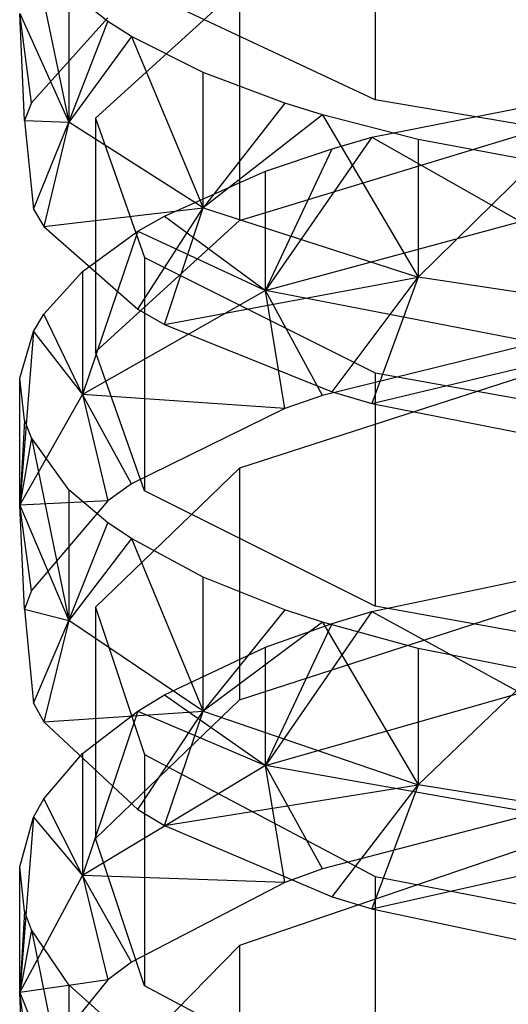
# Model space of a CAD drawing. Extents: x 0.1 to 26.5, y -19.1 to 0.
# Tile 229 of 256: x 12.963 to 13.149, y -7.628 to -7.252. Entities that reach past the tile are written whole.
import ezdxf

# ---------------------------------------------------------------- set-up
doc = ezdxf.new("R2010")
doc.units = 0
doc.header["$LTSCALE"] = 2.54
doc.layers.get('0').update_dxf_attribs({"linetype": 'CONTINUOUS'})

# ---------------------------------------------------------------- blocks, each defined once
blk = doc.blocks.new('7777_STL')
at = {"color": 0}
for p, q in [((13.09872, -7.19307, 16.76713), (13.09872, -7.28277, 16.73639)), ((13.09872, -7.19307, 16.76713), (13.09872, -7.28277, 16.73639)), ((12.96769, -7.22253, 16.56066), (12.98201, -7.29134, 16.59685)), ((12.96769, -7.22253, 16.56066), (12.98201, -7.29134, 16.59685)), ((13.04703, -7.23982, 16.29939), (12.99215, -7.28978, 16.43519)), ((13.04703, -7.23982, 16.29939), (12.99215, -7.28978, 16.43519)), ((13.04703, -7.23982, 16.29939), (13.04703, -7.32882, 16.26665)), ((13.04703, -7.23982, 16.29939), (13.04703, -7.32882, 16.26665)), ((12.99686, -7.25289, 16.64921), (12.98201, -7.24105, 16.61468)), ((12.98201, -7.24105, 16.61468), (12.98201, -7.29134, 16.59685)), ((12.98201, -7.24105, 16.61468), (12.98201, -7.29134, 16.59685)), ((12.99686, -7.25289, 16.64921), (12.98201, -7.24105, 16.61468)), ((13.09872, -7.28277, 16.73639), (13.01081, -7.24147, 16.61591)), ((13.09872, -7.28277, 16.73639), (13.01081, -7.24147, 16.61591)), ((12.96326, -7.24991, 16.48108), (12.98201, -7.29134, 16.59685)), ((12.96769, -7.28386, 16.41909), (12.96326, -7.24991, 16.48108)), ((12.96769, -7.28386, 16.41909), (12.96326, -7.24991, 16.48108)), ((12.96507, -7.2906, 16.43742), (12.96326, -7.24991, 16.48108)), ((12.96507, -7.2906, 16.43742), (12.96326, -7.24991, 16.48108)), ((12.96326, -7.24991, 16.48108), (12.98201, -7.29134, 16.59685)), ((12.99686, -7.25154, 16.33124), (12.96769, -7.28386, 16.41909)), ((12.99686, -7.25154, 16.33124), (12.96769, -7.28386, 16.41909)), ((12.98201, -7.29134, 16.59685), (12.99686, -7.25289, 16.64921)), ((12.98201, -7.29134, 16.59685), (12.99686, -7.25289, 16.64921)), ((13.0058, -7.25858, 16.66582), (12.99686, -7.25289, 16.64921)), ((13.0058, -7.25858, 16.66582), (12.99686, -7.25289, 16.64921)), ((13.0058, -7.25858, 16.66582), (12.98201, -7.29134, 16.59685)), ((13.0058, -7.25858, 16.66582), (12.98201, -7.29134, 16.59685)), ((13.03313, -7.27237, 16.70605), (13.0058, -7.25858, 16.66582)), ((13.0058, -7.25858, 16.66582), (13.03313, -7.32388, 16.68779)), ((13.0058, -7.25858, 16.66582), (13.03313, -7.32388, 16.68779)), ((13.03313, -7.27237, 16.70605), (13.0058, -7.25858, 16.66582)), ((13.03313, -7.32388, 16.68779), (13.03313, -7.27237, 16.70605)), ((13.06431, -7.28409, 16.74025), (13.03313, -7.27237, 16.70605)), ((13.03313, -7.32388, 16.68779), (13.03313, -7.27237, 16.70605)), ((13.06431, -7.28409, 16.74025), (13.03313, -7.27237, 16.70605)), ((13.09745, -7.29704, 16.18028), (13.18237, -7.28012, 16.13428)), ((13.09745, -7.29704, 16.18028), (13.18237, -7.28012, 16.13428)), ((12.96769, -7.28386, 16.41909), (12.96507, -7.2906, 16.43742)), ((12.96769, -7.28386, 16.41909), (12.96507, -7.2906, 16.43742)), ((13.06431, -7.28409, 16.74025), (13.03313, -7.32388, 16.68779)), ((13.06431, -7.28409, 16.74025), (13.03313, -7.32388, 16.68779)), ((13.07856, -7.28851, 16.75312), (13.06431, -7.28409, 16.74025)), ((13.07856, -7.28851, 16.75312), (13.06431, -7.28409, 16.74025)), ((13.23575, -7.30609, 16.80442), (13.09872, -7.28277, 16.73639)), ((13.23575, -7.30609, 16.80442), (13.09872, -7.28277, 16.73639)), ((13.07856, -7.28851, 16.75312), (13.03313, -7.32388, 16.68779)), ((13.07856, -7.28851, 16.75312), (13.03313, -7.32388, 16.68779)), ((13.1151, -7.29785, 16.7804), (13.07856, -7.28851, 16.75312)), ((13.07856, -7.28851, 16.75312), (13.1151, -7.35036, 16.76178)), ((13.07856, -7.28851, 16.75312), (13.1151, -7.35036, 16.76178)), ((13.1151, -7.29785, 16.7804), (13.07856, -7.28851, 16.75312)), ((12.96507, -7.2906, 16.43742), (12.98201, -7.29134, 16.59685)), ((12.96507, -7.2906, 16.43742), (12.98201, -7.29134, 16.59685)), ((12.96507, -7.2906, 16.43742), (12.96852, -7.32443, 16.52938)), ((12.96507, -7.2906, 16.43742), (12.96852, -7.32443, 16.52938)), ((12.96852, -7.32443, 16.52938), (12.98201, -7.29134, 16.59685)), ((12.96852, -7.32443, 16.52938), (12.98201, -7.29134, 16.59685)), ((12.98201, -7.29134, 16.59685), (12.97251, -7.33109, 16.5475)), ((12.98201, -7.29134, 16.59685), (12.97251, -7.33109, 16.5475)), ((13.03313, -7.32388, 16.68779), (12.98201, -7.29134, 16.59685)), ((13.03313, -7.32388, 16.68779), (12.98201, -7.29134, 16.59685)), ((12.99215, -7.28978, 16.43519), (13.01081, -7.34282, 16.57937)), ((12.99215, -7.28978, 16.43519), (13.01081, -7.34282, 16.57937)), ((12.99215, -7.28978, 16.43519), (12.99215, -7.37877, 16.40245)), ((12.99215, -7.28978, 16.43519), (12.99215, -7.37877, 16.40245)), ((13.04703, -7.32882, 16.26665), (13.16287, -7.29339, 16.17034)), ((13.04703, -7.32882, 16.26665), (13.16287, -7.29339, 16.17034)), ((13.09745, -7.29704, 16.18028), (13.05688, -7.35539, 16.19795)), ((13.09745, -7.29704, 16.18028), (13.05688, -7.35539, 16.19795)), ((13.08227, -7.30139, 16.19208), (13.09745, -7.29704, 16.18028)), ((13.08227, -7.30139, 16.19208), (13.09745, -7.29704, 16.18028)), ((13.09745, -7.29704, 16.18028), (13.15399, -7.32917, 16.12948)), ((13.09745, -7.29704, 16.18028), (13.15399, -7.32917, 16.12948)), ((13.15981, -7.3063, 16.80503), (13.1151, -7.29785, 16.7804)), ((13.1151, -7.29785, 16.7804), (13.1151, -7.35036, 16.76178)), ((13.1151, -7.29785, 16.7804), (13.1151, -7.35036, 16.76178)), ((13.15981, -7.3063, 16.80503), (13.1151, -7.29785, 16.7804)), ((13.05688, -7.35539, 16.19795), (13.08227, -7.30139, 16.19208)), ((13.05688, -7.35539, 16.19795), (13.08227, -7.30139, 16.19208)), ((13.05688, -7.3099, 16.21523), (13.08227, -7.30139, 16.19208)), ((13.05688, -7.3099, 16.21523), (13.08227, -7.30139, 16.19208)), ((13.1151, -7.35036, 16.76178), (13.15981, -7.3063, 16.80503)), ((13.1151, -7.35036, 16.76178), (13.15981, -7.3063, 16.80503)), ((13.01836, -7.32706, 16.26187), (13.05688, -7.3099, 16.21523)), ((13.01836, -7.32706, 16.26187), (13.05688, -7.3099, 16.21523)), ((13.05688, -7.35539, 16.19795), (13.05688, -7.3099, 16.21523)), ((13.05688, -7.35539, 16.19795), (13.05688, -7.3099, 16.21523)), ((12.96852, -7.32443, 16.52938), (12.97251, -7.33109, 16.5475)), ((12.96852, -7.32443, 16.52938), (12.97251, -7.33109, 16.5475)), ((12.97251, -7.33109, 16.5475), (13.03313, -7.32388, 16.68779)), ((12.97251, -7.33109, 16.5475), (13.03313, -7.32388, 16.68779)), ((13.00821, -7.36262, 16.6332), (13.03313, -7.32388, 16.68779)), ((13.00821, -7.36262, 16.6332), (13.03313, -7.32388, 16.68779)), ((13.01836, -7.36845, 16.64905), (13.03313, -7.32388, 16.68779)), ((13.01836, -7.36845, 16.64905), (13.03313, -7.32388, 16.68779)), ((13.03313, -7.32388, 16.68779), (13.1151, -7.35036, 16.76178)), ((13.03313, -7.32388, 16.68779), (13.1151, -7.35036, 16.76178)), ((12.99215, -7.37877, 16.40245), (13.04703, -7.32882, 16.26665)), ((12.99215, -7.37877, 16.40245), (13.04703, -7.32882, 16.26665)), ((13.00821, -7.33289, 16.27772), (13.01836, -7.32706, 16.26187)), ((13.00821, -7.33289, 16.27772), (13.01836, -7.32706, 16.26187)), ((13.01836, -7.32706, 16.26187), (13.05688, -7.35539, 16.19795)), ((13.01836, -7.32706, 16.26187), (13.05688, -7.35539, 16.19795)), ((13.05688, -7.35539, 16.19795), (13.15399, -7.32917, 16.12948)), ((13.05688, -7.35539, 16.19795), (13.15399, -7.32917, 16.12948)), ((12.97251, -7.33109, 16.5475), (13.00821, -7.36262, 16.6332)), ((12.97251, -7.33109, 16.5475), (13.00821, -7.36262, 16.6332)), ((12.9872, -7.34817, 16.31927), (13.00821, -7.33289, 16.27772)), ((13.00821, -7.33289, 16.27772), (12.9872, -7.39503, 16.30147)), ((13.00821, -7.33289, 16.27772), (12.9872, -7.39503, 16.30147)), ((12.9872, -7.34817, 16.31927), (13.00821, -7.33289, 16.27772)), ((13.00821, -7.33289, 16.27772), (13.05688, -7.35539, 16.19795)), ((13.00821, -7.33289, 16.27772), (13.05688, -7.35539, 16.19795)), ((13.01081, -7.34282, 16.57937), (13.09872, -7.38679, 16.6989)), ((13.01081, -7.34282, 16.57937), (13.09872, -7.38679, 16.6989)), ((13.01081, -7.34282, 16.57937), (13.01081, -7.43181, 16.54663)), ((13.01081, -7.34282, 16.57937), (13.01081, -7.43181, 16.54663)), ((12.97251, -7.36442, 16.36343), (12.9872, -7.34817, 16.31927)), ((12.97251, -7.36442, 16.36343), (12.9872, -7.34817, 16.31927)), ((12.9872, -7.34817, 16.31927), (12.9872, -7.39503, 16.30147)), ((12.9872, -7.34817, 16.31927), (12.9872, -7.39503, 16.30147)), ((13.01836, -7.36845, 16.64905), (13.1151, -7.35036, 16.76178)), ((13.01836, -7.36845, 16.64905), (13.1151, -7.35036, 16.76178)), ((13.08227, -7.39412, 16.71884), (13.1151, -7.35036, 16.76178)), ((13.08227, -7.39412, 16.71884), (13.1151, -7.35036, 16.76178)), ((13.1151, -7.35036, 16.76178), (13.09745, -7.39846, 16.73064)), ((13.1151, -7.35036, 16.76178), (13.09745, -7.39846, 16.73064)), ((13.2273, -7.36744, 16.80954), (13.1151, -7.35036, 16.76178)), ((13.2273, -7.36744, 16.80954), (13.1151, -7.35036, 16.76178)), ((13.05688, -7.35539, 16.19795), (12.9872, -7.39503, 16.30147)), ((13.05688, -7.35539, 16.19795), (12.9872, -7.39503, 16.30147)), ((13.15981, -7.37539, 16.10851), (13.05688, -7.35539, 16.19795)), ((13.07856, -7.39545, 16.15958), (13.05688, -7.35539, 16.19795)), ((13.15981, -7.37539, 16.10851), (13.05688, -7.35539, 16.19795)), ((13.07856, -7.39545, 16.15958), (13.05688, -7.35539, 16.19795)), ((13.06431, -7.40043, 16.17225), (13.05688, -7.35539, 16.19795)), ((13.06431, -7.40043, 16.17225), (13.05688, -7.35539, 16.19795)), ((13.00821, -7.36262, 16.6332), (13.01836, -7.36845, 16.64905)), ((13.00821, -7.36262, 16.6332), (13.01836, -7.36845, 16.64905)), ((12.96852, -7.37108, 16.38154), (12.97251, -7.36442, 16.36343)), ((12.96852, -7.37108, 16.38154), (12.97251, -7.36442, 16.36343)), ((12.9872, -7.39503, 16.30147), (12.97251, -7.36442, 16.36343)), ((12.9872, -7.39503, 16.30147), (12.97251, -7.36442, 16.36343)), ((13.09745, -7.39846, 16.73064), (13.2273, -7.36744, 16.80954)), ((13.09745, -7.39846, 16.73064), (13.2273, -7.36744, 16.80954)), ((12.96326, -7.38892, 16.43004), (12.96852, -7.37108, 16.38154)), ((12.96852, -7.37108, 16.38154), (12.96326, -7.43724, 16.41169)), ((12.96852, -7.37108, 16.38154), (12.96326, -7.43724, 16.41169)), ((12.96326, -7.38892, 16.43004), (12.96852, -7.37108, 16.38154)), ((12.96852, -7.37108, 16.38154), (12.9872, -7.39503, 16.30147)), ((12.96852, -7.37108, 16.38154), (12.9872, -7.39503, 16.30147)), ((13.01836, -7.36845, 16.64905), (13.08227, -7.39412, 16.71884)), ((13.01836, -7.36845, 16.64905), (13.08227, -7.39412, 16.71884)), ((13.01081, -7.43181, 16.54663), (12.99215, -7.37877, 16.40245)), ((13.01081, -7.43181, 16.54663), (12.99215, -7.37877, 16.40245)), ((13.15981, -7.37539, 16.10851), (13.07856, -7.39545, 16.15958)), ((13.15981, -7.37539, 16.10851), (13.07856, -7.39545, 16.15958)), ((13.16287, -7.38569, 16.13472), (13.04703, -7.42321, 16.23023)), ((13.16287, -7.38569, 16.13472), (13.04703, -7.42321, 16.23023)), ((12.96326, -7.43724, 16.41169), (12.96326, -7.38892, 16.43004)), ((12.96507, -7.40491, 16.47351), (12.96326, -7.38892, 16.43004)), ((12.96326, -7.43724, 16.41169), (12.96326, -7.38892, 16.43004)), ((12.96507, -7.40491, 16.47351), (12.96326, -7.38892, 16.43004)), ((13.09872, -7.38679, 16.6989), (13.23575, -7.41161, 16.7664)), ((13.09872, -7.38679, 16.6989), (13.23575, -7.41161, 16.7664)), ((13.09872, -7.38679, 16.6989), (13.09872, -7.47578, 16.66617)), ((13.09872, -7.38679, 16.6989), (13.09872, -7.47578, 16.66617)), ((12.96326, -7.43724, 16.41169), (12.9872, -7.39503, 16.30147)), ((12.96326, -7.43724, 16.41169), (12.9872, -7.39503, 16.30147)), ((12.9872, -7.39503, 16.30147), (12.99686, -7.43562, 16.26182)), ((13.06431, -7.40043, 16.17225), (12.9872, -7.39503, 16.30147)), ((13.06431, -7.40043, 16.17225), (12.9872, -7.39503, 16.30147)), ((13.0058, -7.4292, 16.24548), (12.9872, -7.39503, 16.30147)), ((13.0058, -7.4292, 16.24548), (12.9872, -7.39503, 16.30147)), ((12.9872, -7.39503, 16.30147), (12.99686, -7.43562, 16.26182)), ((13.07856, -7.39545, 16.15958), (13.06431, -7.40043, 16.17225)), ((13.07856, -7.39545, 16.15958), (13.06431, -7.40043, 16.17225)), ((13.08227, -7.39412, 16.71884), (13.09745, -7.39846, 16.73064)), ((13.08227, -7.39412, 16.71884), (13.09745, -7.39846, 16.73064)), ((13.06431, -7.40043, 16.17225), (13.0058, -7.4292, 16.24548)), ((13.06431, -7.40043, 16.17225), (13.0058, -7.4292, 16.24548)), ((13.09745, -7.39846, 16.73064), (13.18236, -7.41538, 16.77664)), ((13.09745, -7.39846, 16.73064), (13.18236, -7.41538, 16.77664)), ((12.96507, -7.40491, 16.47351), (12.96326, -7.43724, 16.41169)), ((12.96507, -7.40491, 16.47351), (12.96326, -7.43724, 16.41169)), ((12.96769, -7.41165, 16.49184), (12.96507, -7.40491, 16.47351)), ((12.96769, -7.41165, 16.49184), (12.96507, -7.40491, 16.47351)), ((12.96769, -7.41165, 16.49184), (12.96326, -7.43724, 16.41169)), ((12.96769, -7.41165, 16.49184), (12.96326, -7.43724, 16.41169)), ((12.98201, -7.43137, 16.54544), (12.96769, -7.41165, 16.49184)), ((12.96769, -7.41165, 16.49184), (12.98201, -7.48121, 16.52652)), ((12.96769, -7.41165, 16.49184), (12.98201, -7.48121, 16.52652)), ((12.98201, -7.43137, 16.54544), (12.96769, -7.41165, 16.49184)), ((13.04703, -7.42321, 16.23023), (12.99215, -7.47611, 16.36492)), ((13.04703, -7.42321, 16.23023), (12.99215, -7.47611, 16.36492)), ((13.04703, -7.42321, 16.23023), (13.04703, -7.51146, 16.19556)), ((13.04703, -7.42321, 16.23023), (13.04703, -7.51146, 16.19556)), ((12.99686, -7.44397, 16.57969), (12.98201, -7.43137, 16.54544)), ((12.98201, -7.43137, 16.54544), (12.98201, -7.48121, 16.52652)), ((12.98201, -7.43137, 16.54544), (12.98201, -7.48121, 16.52652)), ((12.99686, -7.44397, 16.57969), (12.98201, -7.43137, 16.54544)), ((13.0058, -7.4292, 16.24548), (12.99686, -7.43562, 16.26182)), ((13.0058, -7.4292, 16.24548), (12.99686, -7.43562, 16.26182)), ((13.09872, -7.47578, 16.66617), (13.01081, -7.43181, 16.54663)), ((13.09872, -7.47578, 16.66617), (13.01081, -7.43181, 16.54663)), ((12.99686, -7.43562, 16.26182), (12.96326, -7.43724, 16.41169)), ((12.99686, -7.43562, 16.26182), (12.96326, -7.43724, 16.41169)), ((12.96326, -7.43724, 16.41169), (12.98201, -7.48121, 16.52652)), ((12.96769, -7.46984, 16.34895), (12.96326, -7.43724, 16.41169)), ((12.96769, -7.46984, 16.34895), (12.96326, -7.43724, 16.41169)), ((12.96507, -7.47698, 16.36713), (12.96326, -7.43724, 16.41169)), ((12.96507, -7.47698, 16.36713), (12.96326, -7.43724, 16.41169)), ((12.96326, -7.43724, 16.41169), (12.98201, -7.48121, 16.52652)), ((12.99686, -7.43562, 16.26182), (12.96769, -7.46984, 16.34895)), ((12.99686, -7.43562, 16.26182), (12.96769, -7.46984, 16.34895)), ((12.98201, -7.48121, 16.52652), (12.99686, -7.44397, 16.57969)), ((12.98201, -7.48121, 16.52652), (12.99686, -7.44397, 16.57969)), ((13.0058, -7.45003, 16.59618), (12.99686, -7.44397, 16.57969)), ((13.0058, -7.45003, 16.59618), (12.99686, -7.44397, 16.57969)), ((13.0058, -7.45003, 16.59618), (12.98201, -7.48121, 16.52652)), ((13.0058, -7.45003, 16.59618), (12.98201, -7.48121, 16.52652)), ((13.03313, -7.46471, 16.63609), (13.0058, -7.45003, 16.59618)), ((13.0058, -7.45003, 16.59618), (13.03313, -7.51575, 16.61671)), ((13.0058, -7.45003, 16.59618), (13.03313, -7.51575, 16.61671)), ((13.03313, -7.46471, 16.63609), (13.0058, -7.45003, 16.59618)), ((13.09745, -7.47781, 16.1099), (13.18237, -7.4599, 16.06429)), ((13.09745, -7.47781, 16.1099), (13.18237, -7.4599, 16.06429)), ((13.03313, -7.51575, 16.61671), (13.03313, -7.46471, 16.63609)), ((13.06431, -7.47719, 16.67001), (13.03313, -7.46471, 16.63609)), ((13.03313, -7.51575, 16.61671), (13.03313, -7.46471, 16.63609)), ((13.06431, -7.47719, 16.67001), (13.03313, -7.46471, 16.63609)), ((12.96769, -7.46984, 16.34895), (12.96507, -7.47698, 16.36713)), ((12.96769, -7.46984, 16.34895), (12.96507, -7.47698, 16.36713)), ((12.99215, -7.47611, 16.36492), (13.01081, -7.53228, 16.50791)), ((12.99215, -7.47611, 16.36492), (13.01081, -7.53228, 16.50791)), ((12.99215, -7.47611, 16.36492), (12.99215, -7.56437, 16.33025)), ((12.99215, -7.47611, 16.36492), (12.99215, -7.56437, 16.33025)), ((13.04703, -7.51146, 16.19556), (13.16287, -7.47394, 16.10005)), ((13.04703, -7.51146, 16.19556), (13.16287, -7.47394, 16.10005)), ((13.23575, -7.50061, 16.73366), (13.09872, -7.47578, 16.66617)), ((13.23575, -7.50061, 16.73366), (13.09872, -7.47578, 16.66617)), ((12.96507, -7.47698, 16.36713), (12.98201, -7.48121, 16.52652)), ((12.96507, -7.47698, 16.36713), (12.98201, -7.48121, 16.52652)), ((12.96507, -7.47698, 16.36713), (12.96852, -7.51281, 16.45833)), ((12.96507, -7.47698, 16.36713), (12.96852, -7.51281, 16.45833)), ((13.06431, -7.47719, 16.67001), (13.03313, -7.51575, 16.61671)), ((13.06431, -7.47719, 16.67001), (13.03313, -7.51575, 16.61671)), ((13.09745, -7.47781, 16.1099), (13.05688, -7.53654, 16.1263)), ((13.09745, -7.47781, 16.1099), (13.05688, -7.53654, 16.1263)), ((13.07856, -7.48189, 16.68279), (13.06431, -7.47719, 16.67001)), ((13.07856, -7.48189, 16.68279), (13.06431, -7.47719, 16.67001)), ((13.08227, -7.48241, 16.12161), (13.09745, -7.47781, 16.1099)), ((13.08227, -7.48241, 16.12161), (13.09745, -7.47781, 16.1099)), ((13.09745, -7.47781, 16.1099), (13.15399, -7.50885, 16.05841)), ((13.09745, -7.47781, 16.1099), (13.15399, -7.50885, 16.05841)), ((12.96852, -7.51281, 16.45833), (12.98201, -7.48121, 16.52652)), ((12.96852, -7.51281, 16.45833), (12.98201, -7.48121, 16.52652)), ((12.98201, -7.48121, 16.52652), (12.97251, -7.51986, 16.4763)), ((12.98201, -7.48121, 16.52652), (12.97251, -7.51986, 16.4763)), ((13.03313, -7.51575, 16.61671), (12.98201, -7.48121, 16.52652)), ((13.03313, -7.51575, 16.61671), (12.98201, -7.48121, 16.52652)), ((13.07856, -7.48189, 16.68279), (13.03313, -7.51575, 16.61671)), ((13.07856, -7.48189, 16.68279), (13.03313, -7.51575, 16.61671)), ((13.05688, -7.53654, 16.1263), (13.08227, -7.48241, 16.12161)), ((13.05688, -7.53654, 16.1263), (13.08227, -7.48241, 16.12161)), ((13.05688, -7.49143, 16.14456), (13.08227, -7.48241, 16.12161)), ((13.05688, -7.49143, 16.14456), (13.08227, -7.48241, 16.12161)), ((13.1151, -7.49185, 16.70985), (13.07856, -7.48189, 16.68279)), ((13.07856, -7.48189, 16.68279), (13.1151, -7.54386, 16.6901)), ((13.07856, -7.48189, 16.68279), (13.1151, -7.54386, 16.6901)), ((13.1151, -7.49185, 16.70985), (13.07856, -7.48189, 16.68279)), ((13.01836, -7.5096, 16.19082), (13.05688, -7.49143, 16.14456)), ((13.01836, -7.5096, 16.19082), (13.05688, -7.49143, 16.14456)), ((13.05688, -7.53654, 16.1263), (13.05688, -7.49143, 16.14456)), ((13.05688, -7.53654, 16.1263), (13.05688, -7.49143, 16.14456)), ((13.15981, -7.50084, 16.73429), (13.1151, -7.49185, 16.70985)), ((13.1151, -7.49185, 16.70985), (13.1151, -7.54386, 16.6901)), ((13.1151, -7.49185, 16.70985), (13.1151, -7.54386, 16.6901)), ((13.15981, -7.50084, 16.73429), (13.1151, -7.49185, 16.70985)), ((13.1151, -7.54386, 16.6901), (13.15981, -7.50084, 16.73429)), ((13.1151, -7.54386, 16.6901), (13.15981, -7.50084, 16.73429)), ((13.00821, -7.51578, 16.20654), (13.01836, -7.5096, 16.19082)), ((13.00821, -7.51578, 16.20654), (13.01836, -7.5096, 16.19082)), ((13.01836, -7.5096, 16.19082), (13.05688, -7.53654, 16.1263)), ((13.01836, -7.5096, 16.19082), (13.05688, -7.53654, 16.1263)), ((13.05688, -7.53654, 16.1263), (13.15399, -7.50885, 16.05841)), ((13.05688, -7.53654, 16.1263), (13.15399, -7.50885, 16.05841)), ((12.96852, -7.51281, 16.45833), (12.97251, -7.51986, 16.4763)), ((12.96852, -7.51281, 16.45833), (12.97251, -7.51986, 16.4763)), ((12.99215, -7.56437, 16.33025), (13.04703, -7.51146, 16.19556)), ((12.99215, -7.56437, 16.33025), (13.04703, -7.51146, 16.19556)), ((12.97251, -7.51986, 16.4763), (13.03313, -7.51575, 16.61671)), ((12.97251, -7.51986, 16.4763), (13.03313, -7.51575, 16.61671)), ((12.9872, -7.53196, 16.24775), (13.00821, -7.51578, 16.20654)), ((13.00821, -7.51578, 16.20654), (12.9872, -7.57842, 16.22894)), ((13.00821, -7.51578, 16.20654), (12.9872, -7.57842, 16.22894)), ((12.9872, -7.53196, 16.24775), (13.00821, -7.51578, 16.20654)), ((13.00821, -7.55325, 16.56129), (13.03313, -7.51575, 16.61671)), ((13.00821, -7.55325, 16.56129), (13.03313, -7.51575, 16.61671)), ((13.00821, -7.51578, 16.20654), (13.05688, -7.53654, 16.1263)), ((13.00821, -7.51578, 16.20654), (13.05688, -7.53654, 16.1263)), ((13.01836, -7.55943, 16.57701), (13.03313, -7.51575, 16.61671)), ((13.01836, -7.55943, 16.57701), (13.03313, -7.51575, 16.61671)), ((13.03313, -7.51575, 16.61671), (13.1151, -7.54386, 16.6901)), ((13.03313, -7.51575, 16.61671), (13.1151, -7.54386, 16.6901)), ((12.97251, -7.51986, 16.4763), (13.00821, -7.55325, 16.56129)), ((12.97251, -7.51986, 16.4763), (13.00821, -7.55325, 16.56129)), ((12.97251, -7.54917, 16.29154), (12.9872, -7.53196, 16.24775)), ((12.97251, -7.54917, 16.29154), (12.9872, -7.53196, 16.24775)), ((12.9872, -7.53196, 16.24775), (12.9872, -7.57842, 16.22894)), ((12.9872, -7.53196, 16.24775), (12.9872, -7.57842, 16.22894)), ((13.01081, -7.53228, 16.50791), (13.09872, -7.57885, 16.62645)), ((13.01081, -7.53228, 16.50791), (13.09872, -7.57885, 16.62645)), ((13.01081, -7.53228, 16.50791), (13.01081, -7.62054, 16.47324)), ((13.01081, -7.53228, 16.50791), (13.01081, -7.62054, 16.47324)), ((13.05688, -7.53654, 16.1263), (12.9872, -7.57842, 16.22894)), ((13.05688, -7.53654, 16.1263), (12.9872, -7.57842, 16.22894)), ((13.15981, -7.55471, 16.0364), (13.05688, -7.53654, 16.1263)), ((13.07856, -7.57586, 16.08703), (13.05688, -7.53654, 16.1263)), ((13.15981, -7.55471, 16.0364), (13.05688, -7.53654, 16.1263)), ((13.07856, -7.57586, 16.08703), (13.05688, -7.53654, 16.1263)), ((13.06431, -7.5811, 16.0996), (13.05688, -7.53654, 16.1263)), ((13.06431, -7.5811, 16.0996), (13.05688, -7.53654, 16.1263)), ((13.01836, -7.55943, 16.57701), (13.1151, -7.54386, 16.6901)), ((13.01836, -7.55943, 16.57701), (13.1151, -7.54386, 16.6901)), ((13.08227, -7.58661, 16.64622), (13.1151, -7.54386, 16.6901)), ((13.08227, -7.58661, 16.64622), (13.1151, -7.54386, 16.6901)), ((13.1151, -7.54386, 16.6901), (13.09745, -7.59121, 16.65793)), ((13.1151, -7.54386, 16.6901), (13.09745, -7.59121, 16.65793)), ((13.2273, -7.562, 16.73747), (13.1151, -7.54386, 16.6901)), ((13.2273, -7.562, 16.73747), (13.1151, -7.54386, 16.6901)), ((12.96852, -7.55622, 16.30951), (12.97251, -7.54917, 16.29154)), ((12.96852, -7.55622, 16.30951), (12.97251, -7.54917, 16.29154)), ((12.9872, -7.57842, 16.22894), (12.97251, -7.54917, 16.29154)), ((12.9872, -7.57842, 16.22894), (12.97251, -7.54917, 16.29154)), ((13.00821, -7.55325, 16.56129), (13.01836, -7.55943, 16.57701)), ((13.00821, -7.55325, 16.56129), (13.01836, -7.55943, 16.57701)), ((13.15981, -7.55471, 16.0364), (13.07856, -7.57586, 16.08703)), ((13.15981, -7.55471, 16.0364), (13.07856, -7.57586, 16.08703)), ((12.96326, -7.57511, 16.3576), (12.96852, -7.55622, 16.30951)), ((12.96852, -7.55622, 16.30951), (12.96326, -7.623, 16.33821)), ((12.96852, -7.55622, 16.30951), (12.96326, -7.623, 16.33821)), ((12.96326, -7.57511, 16.3576), (12.96852, -7.55622, 16.30951)), ((12.96852, -7.55622, 16.30951), (12.9872, -7.57842, 16.22894)), ((12.96852, -7.55622, 16.30951), (12.9872, -7.57842, 16.22894)), ((13.01836, -7.55943, 16.57701), (13.08227, -7.58661, 16.64622)), ((13.01836, -7.55943, 16.57701), (13.08227, -7.58661, 16.64622)), ((13.09745, -7.59121, 16.65793), (13.2273, -7.562, 16.73747)), ((13.09745, -7.59121, 16.65793), (13.2273, -7.562, 16.73747)), ((13.01081, -7.62054, 16.47324), (12.99215, -7.56437, 16.33025)), ((13.01081, -7.62054, 16.47324), (12.99215, -7.56437, 16.33025)), ((13.16287, -7.56557, 16.06241), (13.04703, -7.60512, 16.1571)), ((13.16287, -7.56557, 16.06241), (13.04703, -7.60512, 16.1571)), ((12.96326, -7.623, 16.33821), (12.96326, -7.57511, 16.3576)), ((12.96507, -7.59205, 16.40071), (12.96326, -7.57511, 16.3576)), ((12.96326, -7.623, 16.33821), (12.96326, -7.57511, 16.3576)), ((12.96507, -7.59205, 16.40071), (12.96326, -7.57511, 16.3576)), ((13.07856, -7.57586, 16.08703), (13.06431, -7.5811, 16.0996)), ((13.07856, -7.57586, 16.08703), (13.06431, -7.5811, 16.0996)), ((12.96326, -7.623, 16.33821), (12.9872, -7.57842, 16.22894)), ((12.96326, -7.623, 16.33821), (12.9872, -7.57842, 16.22894)), ((12.9872, -7.57842, 16.22894), (12.99686, -7.6182, 16.1884)), ((13.06431, -7.5811, 16.0996), (12.9872, -7.57842, 16.22894)), ((13.06431, -7.5811, 16.0996), (12.9872, -7.57842, 16.22894)), ((13.0058, -7.61143, 16.17219), (12.9872, -7.57842, 16.22894)), ((13.0058, -7.61143, 16.17219), (12.9872, -7.57842, 16.22894)), ((12.9872, -7.57842, 16.22894), (12.99686, -7.6182, 16.1884)), ((13.06431, -7.5811, 16.0996), (13.0058, -7.61143, 16.17219)), ((13.06431, -7.5811, 16.0996), (13.0058, -7.61143, 16.17219)), ((13.09872, -7.57885, 16.62645), (13.23575, -7.60514, 16.69339)), ((13.09872, -7.57885, 16.62645), (13.23575, -7.60514, 16.69339)), ((13.09872, -7.57885, 16.62645), (13.09872, -7.66711, 16.59178)), ((13.09872, -7.57885, 16.62645), (13.09872, -7.66711, 16.59178)), ((13.08227, -7.58661, 16.64622), (13.09745, -7.59121, 16.65793)), ((13.08227, -7.58661, 16.64622), (13.09745, -7.59121, 16.65793)), ((12.96507, -7.59205, 16.40071), (12.96326, -7.623, 16.33821)), ((12.96507, -7.59205, 16.40071), (12.96326, -7.623, 16.33821)), ((12.96769, -7.59919, 16.41889), (12.96507, -7.59205, 16.40071)), ((12.96769, -7.59919, 16.41889), (12.96507, -7.59205, 16.40071)), ((13.09745, -7.59121, 16.65793), (13.18236, -7.60913, 16.70354)), ((13.09745, -7.59121, 16.65793), (13.18236, -7.60913, 16.70354)), ((12.96769, -7.59919, 16.41889), (12.96326, -7.623, 16.33821)), ((12.96769, -7.59919, 16.41889), (12.96326, -7.623, 16.33821)), ((12.98201, -7.62007, 16.47205), (12.96769, -7.59919, 16.41889)), ((12.96769, -7.59919, 16.41889), (12.98201, -7.66945, 16.45206)), ((12.96769, -7.59919, 16.41889), (12.98201, -7.66945, 16.45206)), ((12.98201, -7.62007, 16.47205), (12.96769, -7.59919, 16.41889)), ((13.04703, -7.60512, 16.1571), (12.99215, -7.6609, 16.29062)), ((13.04703, -7.60512, 16.1571), (12.99215, -7.6609, 16.29062)), ((13.04703, -7.60512, 16.1571), (13.04703, -7.69262, 16.12056)), ((13.04703, -7.60512, 16.1571), (13.04703, -7.69262, 16.12056)), ((13.0058, -7.61143, 16.17219), (12.99686, -7.6182, 16.1884)), ((13.0058, -7.61143, 16.17219), (12.99686, -7.6182, 16.1884)), ((12.99686, -7.6182, 16.1884), (12.96326, -7.623, 16.33821)), ((12.99686, -7.6182, 16.1884), (12.96326, -7.623, 16.33821)), ((12.99686, -7.6182, 16.1884), (12.96769, -7.65428, 16.27477)), ((12.99686, -7.6182, 16.1884), (12.96769, -7.65428, 16.27477)), ((12.99686, -7.63342, 16.50602), (12.98201, -7.62007, 16.47205)), ((12.98201, -7.62007, 16.47205), (12.98201, -7.66945, 16.45206)), ((12.98201, -7.62007, 16.47205), (12.98201, -7.66945, 16.45206)), ((12.99686, -7.63342, 16.50602), (12.98201, -7.62007, 16.47205)), ((13.09872, -7.66711, 16.59178), (13.01081, -7.62054, 16.47324)), ((13.09872, -7.66711, 16.59178), (13.01081, -7.62054, 16.47324)), ((12.96326, -7.623, 16.33821), (12.98201, -7.66945, 16.45206)), ((12.96769, -7.65428, 16.27477), (12.96326, -7.623, 16.33821)), ((12.96769, -7.65428, 16.27477), (12.96326, -7.623, 16.33821)), ((12.96507, -7.6618, 16.29279), (12.96326, -7.623, 16.33821)), ((12.96507, -7.6618, 16.29279), (12.96326, -7.623, 16.33821)), ((12.96326, -7.623, 16.33821), (12.98201, -7.66945, 16.45206))]:
    blk.add_line(p, q, dxfattribs=at)
blk = doc.blocks.new('GROUP_2')
at = {"color": 0}
blk.add_blockref('7777_STL', (-0.13159, 19.10373, -0.15965), dxfattribs=at)

msp = doc.modelspace()

# ---------------------------------------------------------------- block references
at = {"color": 0}
msp.add_blockref('GROUP_2', (0.13159, -19.10373, 0.15965), dxfattribs=at)

doc.saveas('drawing.dxf')
